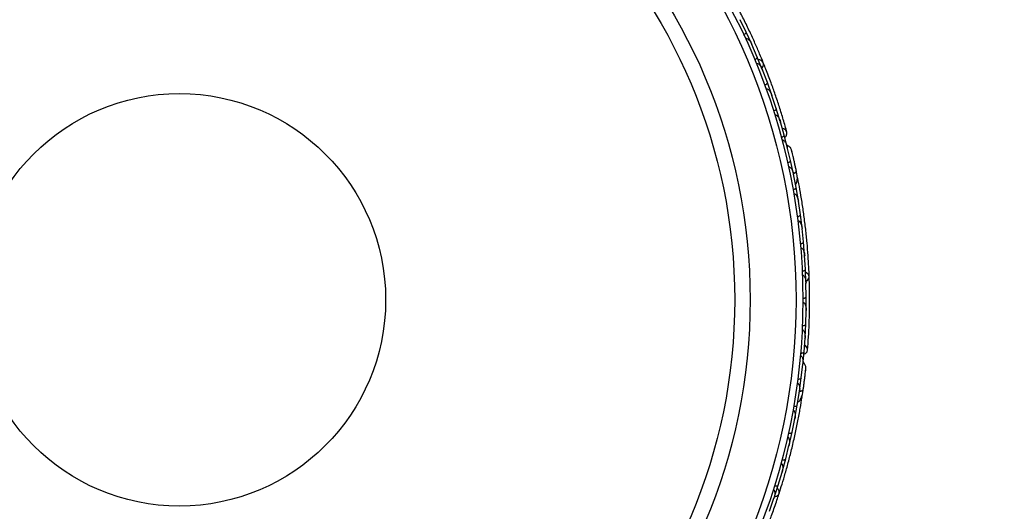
# Model space of a CAD drawing. Header units: millimetres. Extents: x 59 to 109, y 26 to 144.
# Tile 13 of 158: x 80.11 to 87.33, y 31.31 to 34.92. Entities that reach past the tile are written whole.
import ezdxf

# ---------------------------------------------------------------- set-up
doc = ezdxf.new("R2010")
doc.units = ezdxf.units.MM
doc.styles.add('SLDTEXTSTYLE0', font='TXT', dxfattribs={"width": 0.75})
doc.dimstyles.new('SLDDIMSTYLE2', dxfattribs={"dimtxt": 3.5, "dimasz": 3.302, "dimexe": 0, "dimexo": 0.0625, "dimgap": 0.875, "dimtad": 1, "dimlfac": 20, "dimrnd": 1e-09, "dimzin": 12, "dimdsep": 46, "dimtxsty": 'SLDTEXTSTYLE0', "dimsah": 1, "dimcen": 0.09, "dimadec": 0, "dimazin": 3, "dimtfac": 1, "dimtofl": 0, "dimtmove": 0, "dimatfit": 3, "dimfxl": 0, "dimfrac": 2, "dimtolj": 1, "dimtzin": 12, "dimarcsym": 0})

# ---------------------------------------------------------------- blocks, each defined once
blk = doc.blocks.new('_D_2')
at = {"color": 7, "linetype": 'Continuous', "lineweight": 18}
for p, q in [((75.8997, 58.7227), (102.5588, 58.7227)), ((101.5588, 58.7227), (101.5588, 26.2227)), ((75.8997, 26.2227), (102.5588, 26.2227))]:
    blk.add_line(p, q, dxfattribs=at)
for points in [[(101.5588, 58.7227), (101.0508, 55.4207), (102.0668, 55.4207)], [(101.5588, 26.2227), (102.0668, 29.5247), (101.0508, 29.5247)]]:
    blk.add_solid(points, dxfattribs=at)
at = {"color": 7, "linetype": 'Continuous', "lineweight": 18, "insert": (97.047, 39.7543), "char_height": 3.5, "attachment_point": 1, "rotation": 90, "style": 'SLDTEXTSTYLE0'}
blk.add_mtext('650', dxfattribs=at)

msp = doc.modelspace()

# ---------------------------------------------------------------- linework, layer by layer
at = {"color": 7, "linetype": 'Continuous', "lineweight": 25}
for p, q in [((85.44015, 34.8308), (85.39584, 34.92125)), ((85.39905, 34.9147), (85.39589, 34.92121)), ((85.48098, 34.74216), (85.44022, 34.83083)), ((85.52206, 34.64719), (85.48175, 34.73948)), ((85.48478, 34.73255), (85.48183, 34.73935)), ((85.55901, 34.55678), (85.52213, 34.64721)), ((85.59596, 34.45994), (85.55966, 34.55406)), ((85.56239, 34.54698), (85.55976, 34.55386)), ((85.629, 34.36775), (85.59603, 34.45995)), ((85.66179, 34.26901), (85.62954, 34.36498)), ((85.6319, 34.35795), (85.62965, 34.36472)), ((85.69088, 34.17502), (85.66186, 34.26902)), ((85.71945, 34.07436), (85.6913, 34.17221)), ((85.69323, 34.1655), (85.69141, 34.1719)), ((85.74459, 33.97864), (85.71953, 34.07437)), ((85.74345, 33.98105), (85.7421, 33.98667)), ((85.76618, 33.88745), (85.74212, 33.98652)), ((85.78711, 33.7912), (85.76626, 33.88747)), ((85.78851, 33.78218), (85.78729, 33.78847)), ((85.80684, 33.68894), (85.78729, 33.78838)), ((85.81838, 33.76132), (85.80973, 33.80438)), ((85.82344, 33.59235), (85.80692, 33.68895)), ((85.8386, 33.48975), (85.82348, 33.5896)), ((85.82452, 33.58275), (85.8235, 33.58964)), ((85.8509, 33.39282), (85.83867, 33.48975)), ((85.86154, 33.28987), (85.85084, 33.39002)), ((85.85161, 33.38277), (85.85086, 33.38997)), ((85.86959, 33.19261), (85.86161, 33.28987)), ((85.87571, 33.08932), (85.8694, 33.18983)), ((85.86987, 33.18228), (85.86943, 33.18968)), ((85.8795, 32.99173), (85.87579, 33.08931)), ((85.8811, 32.88808), (85.87919, 32.98894)), ((85.87933, 32.98135), (85.87922, 32.98872)), ((85.88062, 32.79015), (85.88118, 32.88807)), ((85.87766, 32.68615), (85.88018, 32.78737)), ((85.88, 32.77995), (85.8802, 32.78709)), ((85.87286, 32.58789), (85.87774, 32.68614)), ((85.86528, 32.48353), (85.87229, 32.5851)), ((85.87181, 32.57813), (85.87229, 32.58477)), ((85.85616, 32.38497), (85.86536, 32.4835)), ((85.84527, 32.29191), (85.85654, 32.39323)), ((85.85591, 32.38764), (85.85657, 32.39338)), ((85.83201, 32.1943), (85.84534, 32.29189)), ((85.81558, 32.09146), (85.83122, 32.19159)), ((85.83024, 32.18535), (85.83125, 32.19167)), ((85.85117, 32.15553), (85.85777, 32.19895)), ((85.79813, 31.99502), (85.81565, 32.09144)), ((85.77729, 31.89342), (85.79724, 31.99242)), ((85.79587, 31.98563), (85.79726, 31.99245)), ((85.7557, 31.79813), (85.77736, 31.89339)), ((85.73048, 31.69775), (85.75468, 31.79552)), ((85.75293, 31.78844), (85.75469, 31.79546)), ((85.70478, 31.6036), (85.73056, 31.69772)), ((85.67521, 31.50445), (85.70365, 31.60105)), ((85.70152, 31.5938), (85.70363, 31.60091)), ((85.64539, 31.41144), (85.67528, 31.50441)), ((85.61145, 31.3135), (85.64415, 31.40893)), ((85.64169, 31.40175), (85.6441, 31.40872))]:
    msp.add_line(p, q, dxfattribs=at)
at = {"color": 7, "linetype": 'Continuous', "lineweight": 25, "flags": 128}
for points in [[(85.55587, 34.56496), (85.5646, 34.57715), (85.56872, 34.59251), (85.56584, 34.60702), (85.55635, 34.61859), (85.54165, 34.62554), (85.53078, 34.62706)], [(85.72429, 34.05752), (85.73369, 34.06768), (85.74002, 34.08257), (85.73916, 34.09755), (85.73124, 34.11041), (85.71742, 34.11926), (85.70615, 34.12222)], [(85.7984, 33.85872), (85.79846, 33.85837), (85.7985, 33.85805)], [(85.87936, 33.00049), (85.89172, 33.00895), (85.90085, 33.02198), (85.90311, 33.0366), (85.89815, 33.05071), (85.88671, 33.06228), (85.87702, 33.06742)], [(85.86406, 32.46604), (85.87637, 32.47237), (85.88742, 32.4842), (85.89173, 32.49857), (85.88868, 32.51337), (85.87872, 32.52642), (85.86915, 32.53305)], [(85.86571, 32.25388), (85.86565, 32.25354), (85.86558, 32.25322)], [(85.64826, 31.41972), (85.66277, 31.42345), (85.6758, 31.43256), (85.68292, 31.44553), (85.68309, 31.46049), (85.6763, 31.47527), (85.66895, 31.48342)]]:
    msp.add_lwpolyline(points, dxfattribs=at)
at = {"color": 1, "linetype": 'Continuous', "lineweight": 25, "flags": 128}
for points in [[(85.78667, 33.79204), (85.78962, 33.79326), (85.79665, 33.7967), (85.80226, 33.80027), (85.80624, 33.80384), (85.80843, 33.80727), (85.80875, 33.81043)], [(85.83263, 32.19526), (85.83507, 32.19538), (85.84285, 32.19621), (85.84935, 32.19764), (85.85431, 32.19964), (85.85754, 32.20211), (85.85892, 32.20497)]]:
    msp.add_lwpolyline(points, dxfattribs=at)
at = {"color": 7, "linetype": 'Continuous', "lineweight": 25}
for radius in [4.575, 4.525, 4.188, 4.075, 1.51349]:
    msp.add_circle((81.28132, 32.86543), radius, dxfattribs=at)
for centre, start, end in [((85.79399, 33.75435), 321.619202, 7.098962), ((85.82587, 32.15731), 301.619202, 347.098962)]:
    msp.add_arc(centre, 0.02567, start, end, dxfattribs=at)
for points, knots in [([(85.5665, 34.60551), (85.55775, 34.62682), (85.54028, 34.66937), (85.50615, 34.74803), (85.46697, 34.83364), (85.4234, 34.9239), (85.37684, 35.01495), (85.32945, 35.10293), (85.28265, 35.18558), (85.25457, 35.23259), (85.24053, 35.2561)], [0, 0, 0, 0, 0.1251424, 0.2497929, 0.374676, 0.4998622, 0.6249666, 0.7502587, 0.8750633, 1, 1, 1, 1]), ([(85.42217, 34.81068), (85.42238, 34.81078), (85.42492, 34.81199), (85.42965, 34.8147), (85.43526, 34.81909), (85.43935, 34.8238), (85.44099, 34.82783), (85.44069, 34.83003), (85.44031, 34.83083), (85.4403, 34.83086)], [0, 0, 0, 0, 0.0167419, 0.2070718, 0.3985504, 0.5993354, 0.8310375, 0.9934948, 1, 1, 1, 1]), ([(85.43484, 34.78349), (85.43513, 34.78362), (85.43612, 34.78407), (85.43854, 34.78468), (85.44232, 34.78458), (85.44885, 34.78252), (85.45608, 34.77746), (85.46948, 34.76391), (85.47735, 34.75049), (85.48223, 34.73957), (85.48226, 34.73949)], [0, 0, 0, 0, 0.0130732, 0.044023, 0.1002245, 0.1663566, 0.3297208, 0.4739231, 0.9964125, 1, 1, 1, 1]), ([(85.50323, 34.62784), (85.50467, 34.62849), (85.50848, 34.63019), (85.51405, 34.63364), (85.51921, 34.63806), (85.52236, 34.64259), (85.52276, 34.64555), (85.52234, 34.64694), (85.52224, 34.64718), (85.52223, 34.64721)], [0, 0, 0, 0, 0.11581192, 0.30583711, 0.50117443, 0.72571967, 0.95043997, 0.99349487, 1, 1, 1, 1]), ([(85.51471, 34.6001), (85.51525, 34.6003), (85.51695, 34.60094), (85.52033, 34.60115), (85.52745, 34.59945), (85.53513, 34.5937), (85.54841, 34.57912), (85.55575, 34.56525), (85.56016, 34.5541), (85.56019, 34.55402)], [0, 0, 0, 0, 0.02335, 0.0734618, 0.134698, 0.325553, 0.4727956, 0.9964114, 1, 1, 1, 1]), ([(85.73947, 34.0965), (85.73112, 34.12615), (85.71523, 34.18255), (85.68593, 34.27723), (85.65564, 34.36847), (85.62251, 34.46148), (85.59368, 34.53824), (85.57405, 34.5864), (85.56836, 34.60036)], [0, 0, 0, 0, 0.2180556, 0.4147202, 0.5912036, 0.7489875, 0.9272426, 1, 1, 1, 1]), ([(85.57631, 34.44141), (85.57778, 34.442), (85.58165, 34.44353), (85.58737, 34.44673), (85.59272, 34.45092), (85.59607, 34.4553), (85.5966, 34.45824), (85.59624, 34.45964), (85.59615, 34.45989), (85.59614, 34.45992)], [0, 0, 0, 0, 0.11571691, 0.30580882, 0.50119443, 0.72570886, 0.95039629, 0.99349051, 1, 1, 1, 1]), ([(85.58661, 34.41305), (85.58741, 34.41329), (85.58895, 34.41377), (85.59208, 34.41382), (85.59725, 34.41257), (85.60348, 34.40851), (85.61352, 34.39856), (85.62256, 34.38382), (85.62807, 34.37068), (85.63004, 34.36498), (85.63007, 34.3649)], [0, 0, 0, 0, 0.0336188, 0.0647198, 0.1259403, 0.2511281, 0.3754616, 0.735616, 0.9964191, 1, 1, 1, 1]), ([(85.64135, 34.25137), (85.64156, 34.25144), (85.64423, 34.25231), (85.64927, 34.25437), (85.65542, 34.25799), (85.6601, 34.2621), (85.66225, 34.26587), (85.66225, 34.26808), (85.66199, 34.26893), (85.66198, 34.26896)], [0, 0, 0, 0, 0.0163611, 0.206885, 0.3985455, 0.5994314, 0.8309806, 0.9934816, 1, 1, 1, 1]), ([(85.65048, 34.22231), (85.65155, 34.22257), (85.65292, 34.2229), (85.65584, 34.22282), (85.66073, 34.22158), (85.66705, 34.21711), (85.67673, 34.20658), (85.68516, 34.19137), (85.69008, 34.178), (85.69182, 34.17217), (85.69184, 34.17209)], [0, 0, 0, 0, 0.0439924, 0.0565425, 0.1182118, 0.2485839, 0.3779124, 0.7339208, 0.9964229, 1, 1, 1, 1]), ([(85.69825, 34.05767), (85.69975, 34.05812), (85.70374, 34.0593), (85.70972, 34.06197), (85.71543, 34.06567), (85.71916, 34.06972), (85.71995, 34.07258), (85.71972, 34.074), (85.71965, 34.07425), (85.71964, 34.07429)], [0, 0, 0, 0, 0.1152798, 0.3056806, 0.5012898, 0.7256609, 0.9501956, 0.9934701, 1, 1, 1, 1]), ([(85.70333, 34.03868), (85.70372, 34.03879), (85.70519, 34.03916), (85.70832, 34.03914), (85.7134, 34.03748), (85.72233, 34.03083), (85.7307, 34.01843), (85.73797, 34.00247), (85.74123, 33.99203), (85.74258, 33.98667), (85.7426, 33.98659)], [0, 0, 0, 0, 0.0165279, 0.0607653, 0.1238722, 0.2334997, 0.5249132, 0.7588895, 0.9964268, 1, 1, 1, 1]), ([(85.77349, 33.96567), (85.772, 33.9696), (85.7691, 33.97729), (85.76158, 33.9868), (85.75283, 33.99364), (85.74534, 33.99805), (85.74062, 33.99878), (85.73926, 33.99899)], [0, 0, 0, 0, 0.25091, 0.490928, 0.714443, 0.9181712, 1, 1, 1, 1]), ([(85.80941, 33.80727), (85.80744, 33.81665), (85.80351, 33.83537), (85.79719, 33.86429), (85.79098, 33.89196), (85.7852, 33.91697), (85.7802, 33.93811), (85.77639, 33.95388), (85.77392, 33.96396), (85.77361, 33.96516), (85.77346, 33.96576)], [0, 0, 0, 0, 0.1253341, 0.2502351, 0.3757048, 0.5015073, 0.6270811, 0.7524027, 0.8783335, 1, 1, 1, 1]), ([(85.78015, 33.93835), (85.7784, 33.94564), (85.77489, 33.96023), (85.77398, 33.96379), (85.77352, 33.96557)], [0, 0, 0, 0, 0.4997894, 1, 1, 1, 1]), ([(85.74425, 33.87186), (85.74578, 33.87224), (85.74981, 33.87326), (85.7559, 33.87568), (85.76175, 33.87913), (85.76565, 33.88303), (85.76656, 33.88586), (85.76639, 33.88729), (85.76633, 33.88755), (85.76632, 33.88758)], [0, 0, 0, 0, 0.1153787, 0.305714, 0.5012752, 0.7256734, 0.9502371, 0.9934744, 1, 1, 1, 1]), ([(85.7509, 33.8419), (85.75157, 33.84203), (85.75333, 33.84235), (85.75686, 33.84191), (85.76223, 33.83948), (85.77179, 33.83061), (85.78118, 33.81299), (85.78602, 33.79697), (85.78776, 33.78847), (85.78778, 33.78839)], [0, 0, 0, 0, 0.0273886, 0.0721385, 0.1418849, 0.2690946, 0.6203421, 0.9964192, 1, 1, 1, 1]), ([(85.80214, 33.84146), (85.80212, 33.84156), (85.80091, 33.84736), (85.79965, 33.85309), (85.7984, 33.85873)], [0, 0, 0, 0, 0.0174037, 1, 1, 1, 1]), ([(85.78561, 33.79322), (85.78611, 33.79338), (85.79167, 33.79514), (85.79965, 33.79931), (85.80751, 33.80501), (85.80906, 33.80867), (85.80877, 33.81032), (85.80875, 33.81043)], [0, 0, 0, 0, 0.0316493, 0.3464731, 0.6613851, 0.9762941, 1, 1, 1, 1]), ([(85.80194, 33.7131), (85.80354, 33.71462), (85.80881, 33.71961), (85.81575, 33.73647), (85.81753, 33.76687), (85.81174, 33.79563), (85.80874, 33.81047)], [0, 0, 0, 0, 0.0722062, 0.2380923, 0.6065513, 1, 1, 1, 1]), ([(85.90322, 33.03496), (85.90228, 33.05798), (85.90041, 33.10393), (85.89525, 33.18952), (85.88771, 33.28337), (85.87764, 33.38308), (85.86503, 33.48457), (85.85059, 33.58345), (85.83488, 33.67713), (85.82457, 33.7309), (85.81942, 33.7578)], [0, 0, 0, 0, 0.1251424, 0.2497929, 0.374676, 0.4998622, 0.6249666, 0.7502587, 0.8750633, 1, 1, 1, 1]), ([(85.78426, 33.67426), (85.7858, 33.67458), (85.78988, 33.67542), (85.79607, 33.67757), (85.80206, 33.68077), (85.80612, 33.6845), (85.80716, 33.6873), (85.80704, 33.68874), (85.807, 33.689), (85.80699, 33.68903)], [0, 0, 0, 0, 0.11561, 0.3057804, 0.5012224, 0.7256982, 0.9503445, 0.9934853, 1, 1, 1, 1]), ([(85.78952, 33.6444), (85.79048, 33.6445), (85.79258, 33.64474), (85.79652, 33.64376), (85.8022, 33.64038), (85.81227, 33.62874), (85.81954, 33.61076), (85.82302, 33.5955), (85.82397, 33.58958), (85.82398, 33.5895)], [0, 0, 0, 0, 0.03885738, 0.08481202, 0.16293798, 0.31269578, 0.73690509, 0.9964149, 1, 1, 1, 1]), ([(85.8154, 33.47601), (85.81562, 33.47604), (85.81841, 33.47643), (85.82373, 33.4776), (85.8304, 33.4801), (85.83572, 33.48335), (85.83849, 33.4867), (85.83887, 33.48888), (85.83876, 33.48977), (85.83875, 33.4898)], [0, 0, 0, 0, 0.016652, 0.2070285, 0.3985507, 0.5993597, 0.831024, 0.9934916, 1, 1, 1, 1]), ([(85.81932, 33.44617), (85.81938, 33.44618), (85.82063, 33.44636), (85.82341, 33.44623), (85.82809, 33.44434), (85.8354, 33.43807), (85.84255, 33.42566), (85.84835, 33.40859), (85.85059, 33.3963), (85.85131, 33.39001), (85.85132, 33.38993)], [0, 0, 0, 0, 0.0028352, 0.050977, 0.1103366, 0.2078119, 0.4531845, 0.7216401, 0.9964148, 1, 1, 1, 1]), ([(85.83776, 33.27712), (85.83799, 33.27714), (85.84079, 33.27741), (85.84616, 33.27834), (85.85293, 33.28055), (85.85839, 33.28357), (85.86131, 33.28679), (85.86178, 33.28896), (85.8617, 33.28985), (85.8617, 33.28988)], [0, 0, 0, 0, 0.0167419, 0.2070718, 0.3985504, 0.5993354, 0.8310375, 0.9934948, 1, 1, 1, 1]), ([(85.84036, 33.24723), (85.84069, 33.24725), (85.84177, 33.24734), (85.84425, 33.24709), (85.84777, 33.2457), (85.8532, 33.24152), (85.85826, 33.2343), (85.86622, 33.21699), (85.86903, 33.20168), (85.86988, 33.18975), (85.86988, 33.18967)], [0, 0, 0, 0, 0.0130732, 0.044023, 0.1002245, 0.1663566, 0.3297208, 0.4739231, 0.9964125, 1, 1, 1, 1]), ([(85.8514, 33.07758), (85.85298, 33.07769), (85.85713, 33.07799), (85.86355, 33.07932), (85.86991, 33.08172), (85.87442, 33.08489), (85.87581, 33.08754), (85.87589, 33.08899), (85.87587, 33.08925), (85.87587, 33.08928)], [0, 0, 0, 0, 0.1158119, 0.3058371, 0.5011744, 0.7257197, 0.95044, 0.9934949, 1, 1, 1, 1]), ([(85.8527, 33.04758), (85.85327, 33.04759), (85.85509, 33.04761), (85.85833, 33.04665), (85.86444, 33.04261), (85.86969, 33.03459), (85.87719, 33.01634), (85.87934, 33.00079), (85.87967, 32.98881), (85.87967, 32.98873)], [0, 0, 0, 0, 0.02335, 0.0734618, 0.134698, 0.325553, 0.4727956, 0.9964114, 1, 1, 1, 1]), ([(85.89166, 32.49748), (85.89395, 32.5282), (85.89831, 32.58663), (85.90316, 32.68563), (85.90591, 32.78172), (85.90658, 32.88046), (85.90574, 32.96245), (85.90377, 33.01442), (85.9032, 33.02948)], [0, 0, 0, 0, 0.2180556, 0.4147202, 0.5912036, 0.7489875, 0.9272426, 1, 1, 1, 1]), ([(85.85631, 32.8774), (85.85788, 32.87744), (85.86205, 32.87756), (85.86852, 32.87861), (85.87498, 32.88072), (85.87963, 32.88369), (85.88113, 32.88627), (85.88127, 32.88771), (85.88127, 32.88797), (85.88127, 32.88801)], [0, 0, 0, 0, 0.1157169, 0.3058088, 0.5011944, 0.7257089, 0.9503963, 0.9934905, 1, 1, 1, 1]), ([(85.85629, 32.84722), (85.85712, 32.84718), (85.85873, 32.8471), (85.86168, 32.84607), (85.86612, 32.84313), (85.87059, 32.83718), (85.87661, 32.8244), (85.88007, 32.80746), (85.88076, 32.79322), (85.88066, 32.78719), (85.88066, 32.78711)], [0, 0, 0, 0, 0.0336188, 0.0647198, 0.1259403, 0.2511281, 0.3754616, 0.735616, 0.9964191, 1, 1, 1, 1]), ([(85.85242, 32.67657), (85.85265, 32.67657), (85.85546, 32.67647), (85.8609, 32.67668), (85.86791, 32.67798), (85.87371, 32.68024), (85.87703, 32.68305), (85.87778, 32.68512), (85.87782, 32.68601), (85.87782, 32.68604)], [0, 0, 0, 0, 0.01636109, 0.20688497, 0.39854552, 0.59943138, 0.8309806, 0.99348164, 1, 1, 1, 1]), ([(85.85106, 32.64614), (85.85216, 32.64602), (85.85356, 32.64586), (85.85628, 32.64479), (85.86045, 32.64195), (85.86486, 32.63559), (85.87035, 32.62238), (85.87307, 32.6052), (85.87313, 32.59096), (85.87276, 32.58489), (85.87276, 32.5848)], [0, 0, 0, 0, 0.0439924, 0.0565425, 0.1182118, 0.2485839, 0.3779124, 0.7339208, 0.9964229, 1, 1, 1, 1]), ([(85.83792, 32.45552), (85.83833, 32.45547), (85.83983, 32.45532), (85.84277, 32.45424), (85.84698, 32.45094), (85.85309, 32.44163), (85.85671, 32.42712), (85.85809, 32.40964), (85.85759, 32.39871), (85.85702, 32.39321), (85.85701, 32.39313)], [0, 0, 0, 0, 0.0165279, 0.0607653, 0.1238722, 0.2334997, 0.5249132, 0.7588895, 0.9964268, 1, 1, 1, 1]), ([(85.83964, 32.47509), (85.84121, 32.475), (85.84536, 32.47475), (85.8519, 32.47521), (85.85852, 32.47673), (85.86341, 32.47926), (85.86514, 32.48168), (85.8654, 32.4831), (85.86543, 32.48335), (85.86543, 32.48339)], [0, 0, 0, 0, 0.1152798, 0.3056806, 0.5012898, 0.7256609, 0.9501956, 0.9934701, 1, 1, 1, 1]), ([(85.87888, 32.3629), (85.87883, 32.36711), (85.87873, 32.37533), (85.87491, 32.38684), (85.86903, 32.39625), (85.8635, 32.40296), (85.85932, 32.40526), (85.85812, 32.40592)], [0, 0, 0, 0, 0.25091, 0.490928, 0.714443, 0.9181712, 1, 1, 1, 1]), ([(85.85846, 32.20177), (85.85982, 32.21126), (85.86253, 32.2302), (85.86648, 32.25954), (85.87011, 32.28766), (85.87323, 32.31314), (85.87576, 32.33471), (85.87758, 32.35084), (85.87871, 32.36115), (85.87882, 32.36239), (85.87888, 32.363)], [0, 0, 0, 0, 0.1253341, 0.2502351, 0.3757048, 0.5015073, 0.6270811, 0.7524027, 0.8783335, 1, 1, 1, 1]), ([(85.8758, 32.33495), (85.87665, 32.3424), (85.87834, 32.35731), (85.8787, 32.36097), (85.87888, 32.3628)], [0, 0, 0, 0, 0.4997894, 1, 1, 1, 1]), ([(85.81533, 32.25433), (85.81566, 32.25428), (85.81633, 32.25419), (85.81726, 32.25394), (85.81809, 32.25365), (85.81885, 32.25332), (85.81958, 32.25293), (85.82041, 32.25242), (85.82132, 32.25176), (85.82227, 32.25093), (85.82316, 32.25002), (85.8242, 32.24881), (85.82533, 32.24726), (85.8265, 32.24534), (85.82752, 32.24333), (85.82853, 32.24102), (85.82947, 32.23843), (85.83035, 32.23554), (85.83107, 32.23261), (85.83168, 32.22963), (85.83217, 32.22661), (85.83256, 32.22356), (85.83285, 32.2205), (85.83305, 32.21738), (85.83317, 32.21421), (85.8332, 32.211), (85.83315, 32.20778), (85.83297, 32.20348), (85.83255, 32.1981), (85.83202, 32.19373), (85.83169, 32.19151), (85.83168, 32.19143)], [0, 0, 0, 0, 0.0136004, 0.0273521, 0.0383826, 0.0494831, 0.0607816, 0.0721388, 0.0892941, 0.1065889, 0.1242322, 0.1419631, 0.17329, 0.2048652, 0.2369916, 0.2692377, 0.3123122, 0.3555278, 0.3990692, 0.4426871, 0.4871255, 0.5316139, 0.5762306, 0.6208822, 0.6675583, 0.7142647, 0.7610545, 0.8078691, 0.9020625, 0.9964289, 1, 1, 1, 1]), ([(85.81932, 32.28475), (85.82088, 32.28459), (85.82503, 32.28417), (85.83157, 32.28436), (85.83826, 32.2856), (85.84325, 32.28793), (85.84507, 32.29028), (85.8454, 32.29168), (85.84543, 32.29194), (85.84544, 32.29198)], [0, 0, 0, 0, 0.1153787, 0.305714, 0.5012752, 0.7256734, 0.9502371, 0.9934744, 1, 1, 1, 1]), ([(85.86332, 32.23639), (85.86334, 32.23649), (85.86419, 32.24235), (85.86496, 32.24817), (85.86571, 32.25389)], [0, 0, 0, 0, 0.0174037, 1, 1, 1, 1]), ([(85.81923, 32.11584), (85.82125, 32.11672), (85.82791, 32.1196), (85.8402, 32.13307), (85.85228, 32.16103), (85.85666, 32.19004), (85.85893, 32.20501)], [0, 0, 0, 0, 0.0722062, 0.2380923, 0.6065513, 1, 1, 1, 1]), ([(85.83234, 32.19667), (85.83251, 32.19666), (85.83796, 32.19645), (85.84655, 32.19765), (85.8559, 32.2003), (85.85861, 32.20321), (85.8589, 32.20486), (85.85892, 32.20497)], [0, 0, 0, 0, 0.0108918, 0.332464, 0.6541266, 0.975786, 1, 1, 1, 1]), ([(85.68246, 31.44395), (85.68946, 31.4659), (85.70342, 31.50972), (85.72784, 31.59192), (85.75285, 31.68269), (85.77749, 31.77983), (85.80036, 31.87951), (85.8206, 31.97737), (85.83788, 32.07077), (85.84659, 32.12482), (85.85094, 32.15186)], [0, 0, 0, 0, 0.1251424, 0.2497929, 0.374676, 0.4998622, 0.6249666, 0.7502587, 0.8750633, 1, 1, 1, 1]), ([(85.78933, 32.08539), (85.79011, 32.08526), (85.79166, 32.08502), (85.79448, 32.08471), (85.79775, 32.08453), (85.80135, 32.08458), (85.80473, 32.08491), (85.80788, 32.08551), (85.81071, 32.08642), (85.81303, 32.08764), (85.8147, 32.08908), (85.81547, 32.09037), (85.8157, 32.0912), (85.81574, 32.09146), (85.81575, 32.09149)], [0, 0, 0, 0, 0.0574106, 0.1154252, 0.2092601, 0.3056827, 0.4021848, 0.5011675, 0.6118602, 0.7257855, 0.8367035, 0.9504885, 0.9935042, 1, 1, 1, 1]), ([(85.78406, 32.05552), (85.785, 32.0553), (85.78705, 32.0548), (85.79042, 32.05253), (85.7946, 32.04741), (85.80009, 32.03303), (85.80076, 32.01365), (85.79882, 31.99812), (85.79769, 31.99224), (85.79767, 31.99216)], [0, 0, 0, 0, 0.0388574, 0.084812, 0.162938, 0.3126958, 0.7369051, 0.9964149, 1, 1, 1, 1]), ([(85.75079, 31.88844), (85.75101, 31.8884), (85.75376, 31.88781), (85.75916, 31.88708), (85.76629, 31.88715), (85.7724, 31.88839), (85.77615, 31.89059), (85.77725, 31.89251), (85.77744, 31.89338), (85.77745, 31.89341)], [0, 0, 0, 0, 0.016652, 0.2070285, 0.3985507, 0.5993597, 0.831024, 0.9934916, 1, 1, 1, 1]), ([(85.74426, 31.85906), (85.74433, 31.85905), (85.74556, 31.85879), (85.74814, 31.85772), (85.75188, 31.85434), (85.75661, 31.84595), (85.75908, 31.83184), (85.75869, 31.81382), (85.75659, 31.8015), (85.75512, 31.79534), (85.75511, 31.79526)], [0, 0, 0, 0, 0.00283524, 0.05097702, 0.11033655, 0.20781194, 0.45318455, 0.72164005, 0.99641479, 1, 1, 1, 1]), ([(85.696, 31.66492), (85.69631, 31.66483), (85.69736, 31.66454), (85.6996, 31.66346), (85.70244, 31.66095), (85.70611, 31.65517), (85.70839, 31.64665), (85.70996, 31.62766), (85.70736, 31.61231), (85.70407, 31.60081), (85.70405, 31.60073)], [0, 0, 0, 0, 0.0130732, 0.044023, 0.1002245, 0.1663566, 0.3297208, 0.4739231, 0.9964125, 1, 1, 1, 1]), ([(85.70378, 31.69389), (85.704, 31.69384), (85.70673, 31.69313), (85.71209, 31.69217), (85.71921, 31.69193), (85.72537, 31.6929), (85.72921, 31.69494), (85.7304, 31.69681), (85.73063, 31.69767), (85.73064, 31.6977)], [0, 0, 0, 0, 0.01674193, 0.20707182, 0.39855042, 0.59933539, 0.83103755, 0.9934948, 1, 1, 1, 1]), ([(85.64835, 31.50173), (85.64987, 31.50129), (85.65388, 31.50016), (85.66036, 31.49921), (85.66716, 31.49928), (85.67248, 31.50073), (85.67469, 31.50274), (85.67526, 31.50407), (85.67534, 31.50432), (85.67535, 31.50436)], [0, 0, 0, 0, 0.1158119, 0.3058371, 0.5011744, 0.7257197, 0.95044, 0.9934949, 1, 1, 1, 1]), ([(85.48778, 30.94284), (85.50044, 30.97093), (85.52452, 31.02434), (85.56293, 31.11571), (85.59838, 31.20507), (85.63278, 31.29762), (85.66004, 31.37495), (85.67596, 31.42446), (85.68057, 31.43882)], [0, 0, 0, 0, 0.2180556, 0.4147202, 0.5912036, 0.7489875, 0.9272426, 1, 1, 1, 1]), ([(85.63931, 31.47309), (85.63985, 31.4729), (85.64157, 31.4723), (85.64428, 31.47029), (85.64864, 31.46441), (85.65083, 31.45507), (85.65164, 31.43536), (85.64834, 31.42002), (85.64455, 31.40864), (85.64453, 31.40857)], [0, 0, 0, 0, 0.02335, 0.0734618, 0.134698, 0.325553, 0.4727956, 0.9964114, 1, 1, 1, 1])]:
    msp.add_open_spline(points, degree=3, knots=knots, dxfattribs=at)

# ---------------------------------------------------------------- dimensions: what is measured, and where the dimension line sits
at = {"color": 7, "linetype": 'Continuous', "lineweight": 18}
dim = msp.add_linear_dim(base=(101.55876, 26.22274), p1=(74.89966, 58.72274), p2=(74.89966, 26.22274), angle=90, dimstyle='SLDDIMSTYLE2', dxfattribs=at)
dim.commit()
dim.dimension.update_dxf_attribs({"geometry": '_D_2', "text_midpoint": (101.55876, 43.63346), "dimtype": 160})

doc.saveas('drawing.dxf')
